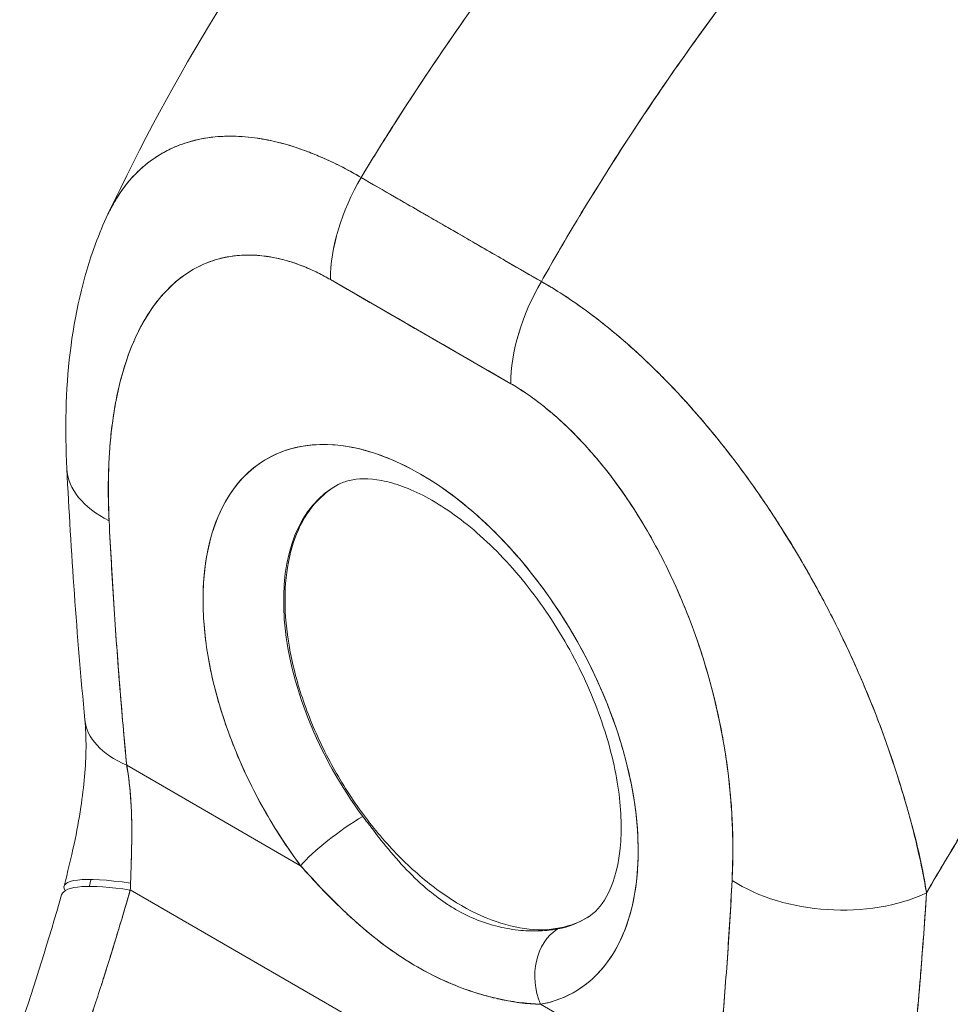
# Model space of a CAD drawing. Header units: inches. Extents: x 15 to 357, y 5 to 227.
# Tile 93 of 107: x 341.299 to 342.226, y 119.717 to 120.697. Entities that reach past the tile are written whole.
import ezdxf

# ---------------------------------------------------------------- set-up
doc = ezdxf.new("R2010")
doc.units = ezdxf.units.IN
doc.header["$LTSCALE"] = 22
doc.header["$MEASUREMENT"] = 0
doc.layers.add('Visible (ANSI)', color=7, linetype='Continuous', lineweight=5)

msp = doc.modelspace()

# ---------------------------------------------------------------- linework, layer by layer
at = {"layer": 'Visible (ANSI)'}
for p, q in [((341.63898, 120.54), (341.81851, 120.43634)), ((341.78803, 120.33471), (341.6085, 120.43836)), ((341.83869, 120.42424), (341.83869, 120.42416)), ((341.49515, 120.02444), (341.49514, 120.02444)), ((341.50395, 119.99578), (341.50395, 119.99578)), ((341.40554, 119.95469), (341.57871, 119.85471)), ((341.57871, 119.85471), (341.40554, 119.95469)), ((342.18925, 119.8883), (342.18943, 119.88819)), ((342.18943, 119.88819), (342.18925, 119.88829)), ((342.1981, 119.84934), (342.1981, 119.85115)), ((342.1981, 119.85115), (342.1981, 119.84934)), ((341.4091, 119.8305), (341.92388, 119.53329)), ((341.92388, 119.53329), (341.4091, 119.8305)), ((341.99098, 119.61669), (341.8178, 119.71667))]:
    msp.add_line(p, q, dxfattribs=at)
for centre, major_axis, ratio, start_param, end_param in [((341.71056, 120.4973), (-0.07219, -0.12501), 0.577266, 4.70421, 5.49786), ((341.71057, 120.49732), (0.07217, 0.12501), 0.57735, 1.562726, 2.356453), ((341.73909, 120.50776), (-0.04331, 0), 0.57736, 1.548272, 1.551216), ((341.73909, 120.50776), (0.04331, 0), 0.57735, 4.689867, 4.692811), ((341.73909, 120.48388), (-0.04331, 0), 0.57735, 2.308532, 2.309315), ((341.73909, 120.48388), (0.04331, 0), 0.57735, 5.450127, 5.45091), ((341.69826, -11.29899), (-80.64061, 139.67363), 0.57735, 5.497, 5.498574), ((341.8901, 120.39367), (-0.07217, -0.12501), 0.57735, 4.704318, 5.498045), ((341.89011, 120.39363), (0.07216, 0.12503), 0.577435, 1.562471, 2.356121), ((341.882, 120.42525), (-0.04331, 0), 0.57735, 0.04153, 0.044681), ((341.882, 120.42525), (-0.04331, 0), 0.57735, 0.041531, 0.044682), ((341.69826, 119.99439), (-0.15323, 0.26541), 0.57735, 2.940552, 8.055022), ((341.49008, 120.25712), (-0.14417, -0.00726), 0.541783, 6.283182, 7.040397), ((341.49008, 120.25712), (-0.14417, -0.00726), 0.541783, 6.283182, 7.040397), ((341.73774, 120.01719), (-0.12438, 0.21543), 0.57735, 6.259804, 8.055022), ((341.50761, 120.01362), (-0.14369, -0.01383), 0.505929, 6.283183, 7.016495), ((341.50761, 120.01362), (-0.14369, -0.01383), 0.505929, 0.000005, 0.733312), ((341.61954, 119.87828), (0.04629, 0.03452), 0.163043, 0.978745, 2.516493), ((341.61954, 119.87828), (-0.04629, -0.03452), 0.163045, 4.120338, 5.658082), ((342.0249, 119.85295), (0.02707, 0.04688), 0.57735, 1.208922, 1.213132), ((342.03102, 119.84942), (-0.02274, -0.03938), 0.57735, 4.669505, 4.675955), ((342.17171, 119.88645), (0.04331, 0), 0.577349, 5.272768, 5.281544), ((341.48273, 119.79773), (-0.13964, 0.03659), 0.165118, 5.308103, 6.455531), ((341.4794, 119.78563), (-0.13867, 0.04013), 0.196019, 5.299802, 6.283181), ((341.28472, 119.88888), (0.04163, -0.19786), 0.594588, 1.149209, 1.184921), ((342.11058, 119.89888), (-0.14415, 0.00771), 0.61085, 0.817169, 2.290598), ((342.11058, 119.89888), (0.14415, -0.00771), 0.61085, 3.958762, 5.432191), ((341.73774, 120.01719), (0.12438, -0.21543), 0.57735, 6.082145, 6.306567), ((341.85863, 119.74024), (-0.01058, 0.05677), 0.800052, 0.308287, 1.846032), ((341.85863, 119.74024), (-0.01058, 0.05677), 0.800052, 0.308287, 1.846031)]:
    msp.add_ellipse(centre, major_axis=major_axis, ratio=ratio, start_param=start_param, end_param=end_param, dxfattribs=at)
for points, knots in [([(341.38688, 120.50344), (341.45158, 120.64081), (341.53273, 120.772), (341.69469, 120.98782), (341.77362, 121.07792), (341.85633, 121.15988)], [0, 0, 0, 0, 1.578022, 1.578022, 2.853503, 2.853503, 2.853503, 2.853503]), ([(342.14935, 121.16175), (342.10829, 121.12418), (342.06909, 121.086), (342.03178, 121.04756), (341.99446, 121.00913), (341.95902, 120.97045), (341.92545, 120.93185), (341.89187, 120.89324), (341.86016, 120.85471), (341.83027, 120.81653), (341.80037, 120.77835), (341.7723, 120.74052), (341.74598, 120.70326), (341.71966, 120.66601), (341.69508, 120.62933), (341.67218, 120.5934), (341.6607, 120.5754), (341.64964, 120.55759), (341.63899, 120.53999)], [0, 0, 0, 0, 0.181782, 0.181782, 0.181782, 0.363564, 0.363564, 0.363564, 0.545346, 0.545346, 0.545346, 0.727128, 0.727128, 0.727128, 0.90891, 0.90891, 0.90891, 1, 1, 1, 1]), ([(341.63899, 120.53999), (341.65356, 120.56407), (341.6689, 120.58854), (341.68502, 120.61336), (341.70121, 120.63826), (341.71818, 120.6635), (341.73599, 120.68903), (341.75379, 120.71456), (341.77241, 120.74037), (341.79189, 120.76639), (341.81136, 120.79242), (341.83168, 120.81866), (341.85287, 120.84503), (341.87405, 120.8714), (341.89611, 120.89791), (341.91904, 120.92446), (341.94198, 120.95101), (341.96579, 120.9776), (341.99049, 121.00414), (342.0152, 121.03068), (342.04079, 121.05715), (342.06726, 121.08346), (342.09374, 121.10977), (342.1211, 121.13591), (342.14935, 121.16175)], [0, 0, 0, 0, 0.12462, 0.12462, 0.12462, 0.249674, 0.249674, 0.249674, 0.374729, 0.374729, 0.374729, 0.499784, 0.499784, 0.499784, 0.624839, 0.624839, 0.624839, 0.749894, 0.749894, 0.749894, 0.874949, 0.874949, 0.874949, 1, 1, 1, 1]), ([(342.31336, 121.06706), (342.28563, 121.04092), (342.25879, 121.01448), (342.23287, 120.98785), (342.20694, 120.96123), (342.18191, 120.93442), (342.15779, 120.90755), (342.13367, 120.88068), (342.11045, 120.85374), (342.08813, 120.82684), (342.06581, 120.79993), (342.04438, 120.77306), (342.02384, 120.74632), (342.0033, 120.71957), (341.98365, 120.69295), (341.96485, 120.66653), (341.94606, 120.64011), (341.92813, 120.6139), (341.91104, 120.58796), (341.89395, 120.56202), (341.87771, 120.53636), (341.86227, 120.51102), (341.84689, 120.48578), (341.83231, 120.46087), (341.81852, 120.43634)], [0, 0, 0, 0, 0.125051, 0.125051, 0.125051, 0.250106, 0.250106, 0.250106, 0.375161, 0.375161, 0.375161, 0.500216, 0.500216, 0.500216, 0.625271, 0.625271, 0.625271, 0.750326, 0.750326, 0.750326, 0.87538, 0.87538, 0.87538, 1, 1, 1, 1]), ([(341.81852, 120.43634), (341.8286, 120.45427), (341.8391, 120.4724), (341.85003, 120.49072), (341.87184, 120.52728), (341.89535, 120.56457), (341.92064, 120.60242), (341.94594, 120.64027), (341.97302, 120.67868), (342.00195, 120.71741), (342.03089, 120.75615), (342.06167, 120.79521), (342.09436, 120.83432), (342.12705, 120.87344), (342.16163, 120.91261), (342.19813, 120.95152), (342.23463, 120.99042), (342.27305, 121.02906), (342.31336, 121.06706)], [0, 0, 0, 0, 0.09109, 0.09109, 0.09109, 0.272872, 0.272872, 0.272872, 0.454654, 0.454654, 0.454654, 0.636436, 0.636436, 0.636436, 0.818218, 0.818218, 0.818218, 1, 1, 1, 1]), ([(341.38687, 120.50343), (341.38914, 120.50824), (341.39157, 120.51281), (341.39415, 120.51716), (341.39965, 120.5264), (341.40586, 120.53462), (341.41266, 120.54182), (341.41298, 120.54215), (341.4133, 120.54248), (341.41361, 120.54281), (341.42043, 120.54986), (341.42783, 120.55592), (341.43573, 120.56099), (341.44008, 120.56378), (341.44458, 120.56628), (341.44922, 120.56848), (341.45299, 120.57027), (341.45685, 120.57187), (341.4608, 120.57328), (341.46899, 120.57619), (341.47754, 120.57828), (341.48637, 120.57958), (341.488, 120.57981), (341.48963, 120.58002), (341.49127, 120.58021), (341.49789, 120.58095), (341.50466, 120.58126), (341.51156, 120.58115), (341.51955, 120.58102), (341.52771, 120.58032), (341.536, 120.57909), (341.53662, 120.57899), (341.53725, 120.5789), (341.53787, 120.5788), (341.54496, 120.57767), (341.55215, 120.57615), (341.55942, 120.57425), (341.56672, 120.57233), (341.5741, 120.57003), (341.58156, 120.56734), (341.58355, 120.56663), (341.58554, 120.56589), (341.58753, 120.56512), (341.5924, 120.56324), (341.5973, 120.56121), (341.60221, 120.55902), (341.60859, 120.55618), (341.615, 120.55308), (341.62142, 120.54974), (341.62728, 120.54669), (341.63315, 120.54343), (341.63898, 120.54)], [0.3348938, 0.3348938, 0.3348938, 0.3348938, 0.3688988, 0.3688988, 0.3688988, 0.4411046, 0.4411046, 0.4411046, 0.4444444, 0.4444444, 0.4444444, 0.5160884, 0.5160884, 0.5160884, 0.5555556, 0.5555556, 0.5555556, 0.5876754, 0.5876754, 0.5876754, 0.6544159, 0.6544159, 0.6544159, 0.6666667, 0.6666667, 0.6666667, 0.7161429, 0.7161429, 0.7161429, 0.7734695, 0.7734695, 0.7734695, 0.7777778, 0.7777778, 0.7777778, 0.8266877, 0.8266877, 0.8266877, 0.8758248, 0.8758248, 0.8758248, 0.8888889, 0.8888889, 0.8888889, 0.9207769, 0.9207769, 0.9207769, 0.9621735, 0.9621735, 0.9621735, 0.999975, 0.999975, 0.999975, 0.999975]), ([(341.63899, 120.53999), (341.6326, 120.54387), (341.62539, 120.54784), (341.61783, 120.55165), (341.61152, 120.55482), (341.60497, 120.55788), (341.59839, 120.56069), (341.59637, 120.56156), (341.59435, 120.5624), (341.59233, 120.56322), (341.58287, 120.56704), (341.57333, 120.57037), (341.56361, 120.5731), (341.56046, 120.57399), (341.55728, 120.57481), (341.55408, 120.57557), (341.5471, 120.57723), (341.54002, 120.57858), (341.53287, 120.57954), (341.52446, 120.58066), (341.51596, 120.58125), (341.50743, 120.58117), (341.50543, 120.58115), (341.50342, 120.5811), (341.50142, 120.58101), (341.49104, 120.58053), (341.48069, 120.57902), (341.47071, 120.57635), (341.46744, 120.57548), (341.46421, 120.57448), (341.46103, 120.57336), (341.45452, 120.57105), (341.44821, 120.56822), (341.44214, 120.56484), (341.43861, 120.56287), (341.43516, 120.56071), (341.43181, 120.55836), (341.42786, 120.5556), (341.42404, 120.55258), (341.42037, 120.54931), (341.41924, 120.5483), (341.41812, 120.54727), (341.41702, 120.54621), (341.40944, 120.53892), (341.40252, 120.53047), (341.39642, 120.52085), (341.39389, 120.51686), (341.3915, 120.51267), (341.38925, 120.50828), (341.38844, 120.50669), (341.38765, 120.50508), (341.38688, 120.50344)], [0, 0, 0, 0, 0.060624, 0.060624, 0.060624, 0.1111111, 0.1111111, 0.1111111, 0.1265869, 0.1265869, 0.1265869, 0.1987914, 0.1987914, 0.1987914, 0.2222222, 0.2222222, 0.2222222, 0.273294, 0.273294, 0.273294, 0.3333333, 0.3333333, 0.3333333, 0.3474368, 0.3474368, 0.3474368, 0.4205222, 0.4205222, 0.4205222, 0.4444444, 0.4444444, 0.4444444, 0.4933991, 0.4933991, 0.4933991, 0.5219496, 0.5219496, 0.5219496, 0.5555556, 0.5555556, 0.5555556, 0.5658861, 0.5658861, 0.5658861, 0.6371166, 0.6371166, 0.6371166, 0.6666667, 0.6666667, 0.6666667, 0.6773608, 0.6773608, 0.6773608, 0.6773608]), ([(341.81852, 120.43634), (341.80758, 120.44266), (341.79591, 120.4494), (341.78539, 120.45548), (341.78297, 120.45688), (341.78063, 120.45823), (341.77833, 120.45956), (341.77064, 120.46401), (341.7634, 120.4682), (341.75628, 120.47232), (341.75511, 120.473), (341.75392, 120.47369), (341.75272, 120.47438), (341.74697, 120.47771), (341.74126, 120.48101), (341.73578, 120.48418), (341.73346, 120.48553), (341.73115, 120.48686), (341.72878, 120.48823), (341.72639, 120.48961), (341.72407, 120.49095), (341.72173, 120.4923), (341.71625, 120.49546), (341.71054, 120.49874), (341.70479, 120.50206), (341.7036, 120.50274), (341.70241, 120.50342), (341.70124, 120.5041), (341.69412, 120.5082), (341.68687, 120.51237), (341.67918, 120.5168), (341.67689, 120.51813), (341.67454, 120.51948), (341.67213, 120.52087), (341.66161, 120.52694), (341.64993, 120.53369), (341.63899, 120.53999)], [0, 0, 0, 0, 0.166667, 0.166667, 0.166667, 0.20499, 0.20499, 0.20499, 0.333333, 0.333333, 0.333333, 0.354537, 0.354537, 0.354537, 0.456696, 0.456696, 0.456696, 0.5, 0.5, 0.5, 0.543586, 0.543586, 0.543586, 0.645594, 0.645594, 0.645594, 0.666667, 0.666667, 0.666667, 0.795017, 0.795017, 0.795017, 0.833333, 0.833333, 0.833333, 1, 1, 1, 1]), ([(341.34591, 120.24986), (341.34195, 120.32835), (341.34908, 120.40517), (341.37819, 120.48387), (341.38231, 120.49375), (341.38687, 120.50343)], [0, 0, 0, 0, 0.923921, 0.923921, 1.05904, 1.05904, 1.05904, 1.05904]), ([(341.60848, 120.43836), (341.59538, 120.44599), (341.58234, 120.45181), (341.56928, 120.45591), (341.55622, 120.46), (341.54313, 120.46238), (341.53029, 120.46276), (341.51745, 120.46313), (341.50485, 120.46149), (341.49271, 120.45763), (341.48057, 120.45377), (341.4689, 120.44767), (341.45797, 120.43906), (341.44704, 120.43045), (341.43686, 120.41932), (341.4278, 120.40538), (341.41874, 120.39144), (341.41079, 120.37469), (341.40434, 120.35484), (341.39788, 120.33499), (341.39292, 120.31204), (341.39013, 120.28594), (341.38733, 120.25984), (341.3867, 120.23058), (341.38801, 120.19819)], [0, 0, 0, 0, 0.125, 0.125, 0.125, 0.25, 0.25, 0.25, 0.375, 0.375, 0.375, 0.5, 0.5, 0.5, 0.625, 0.625, 0.625, 0.75, 0.75, 0.75, 0.875, 0.875, 0.875, 1, 1, 1, 1]), ([(341.60848, 120.43836), (341.60429, 120.44078), (341.60012, 120.44302), (341.59596, 120.44508), (341.59135, 120.44736), (341.58676, 120.44942), (341.5822, 120.45126), (341.57719, 120.45328), (341.5722, 120.45503), (341.56726, 120.45651), (341.5618, 120.45816), (341.55639, 120.45947), (341.55106, 120.46047), (341.54519, 120.46156), (341.53942, 120.46227), (341.53376, 120.46259), (341.52752, 120.46294), (341.52142, 120.46282), (341.51549, 120.46225), (341.51323, 120.46204), (341.51099, 120.46176), (341.50878, 120.46141), (341.50455, 120.46076), (341.50041, 120.45986), (341.49636, 120.45874), (341.48949, 120.45682), (341.4829, 120.45424), (341.47663, 120.45105), (341.46963, 120.44749), (341.46302, 120.44316), (341.45683, 120.43814), (341.45004, 120.43264), (341.44375, 120.42632), (341.43797, 120.4193), (341.43694, 120.41805), (341.43594, 120.41678), (341.43494, 120.41549), (341.43027, 120.40943), (341.42597, 120.40287), (341.42202, 120.39588), (341.41762, 120.38809), (341.41367, 120.37975), (341.41014, 120.37094), (341.40694, 120.36296), (341.4041, 120.35459), (341.4016, 120.34589), (341.39933, 120.338), (341.39734, 120.32984), (341.39563, 120.32143), (341.39561, 120.32133), (341.39559, 120.32124), (341.39557, 120.32115), (341.39403, 120.31357), (341.39271, 120.30579), (341.39161, 120.29784), (341.39058, 120.29047), (341.38974, 120.28296), (341.38908, 120.27533), (341.38847, 120.26834), (341.38802, 120.26125), (341.38771, 120.25405), (341.38742, 120.24746), (341.38726, 120.24078), (341.38721, 120.23403), (341.38717, 120.22786), (341.38722, 120.22164), (341.38737, 120.21536), (341.3875, 120.20967), (341.38772, 120.20394), (341.38801, 120.19819)], [0, 0, 0, 0, 0.029834, 0.029834, 0.029834, 0.0628, 0.0628, 0.0628, 0.098961, 0.098961, 0.098961, 0.138922, 0.138922, 0.138922, 0.182924, 0.182924, 0.182924, 0.2315, 0.2315, 0.2315, 0.25, 0.25, 0.25, 0.285426, 0.285426, 0.285426, 0.34571, 0.34571, 0.34571, 0.413032, 0.413032, 0.413032, 0.486895, 0.486895, 0.486895, 0.5, 0.5, 0.5, 0.561624, 0.561624, 0.561624, 0.630381, 0.630381, 0.630381, 0.692757, 0.692757, 0.692757, 0.749381, 0.749381, 0.749381, 0.75, 0.75, 0.75, 0.800969, 0.800969, 0.800969, 0.848199, 0.848199, 0.848199, 0.891486, 0.891486, 0.891486, 0.931106, 0.931106, 0.931106, 0.967268, 0.967268, 0.967268, 1, 1, 1, 1]), ([(342.20207, 119.82758), (342.20055, 119.83884), (342.19835, 119.85065), (342.19556, 119.86313), (342.19267, 119.87605), (342.18914, 119.88967), (342.1851, 119.90411), (342.18502, 119.90443), (342.18493, 119.90474), (342.18484, 119.90506), (342.18072, 119.91974), (342.17605, 119.93526), (342.17089, 119.95112), (342.16837, 119.95887), (342.16574, 119.96669), (342.16299, 119.97454), (342.16035, 119.98209), (342.15761, 119.98965), (342.15477, 119.99717), (342.15404, 119.99909), (342.15331, 120.00102), (342.15257, 120.00294), (342.14545, 120.02143), (342.13778, 120.03964), (342.12966, 120.05753), (342.12493, 120.06796), (342.12004, 120.07829), (342.115, 120.08854), (342.11092, 120.09683), (342.10674, 120.10505), (342.10247, 120.1132), (342.09262, 120.13202), (342.08229, 120.15044), (342.07158, 120.16829), (342.07035, 120.17034), (342.06912, 120.17238), (342.06788, 120.17442), (342.06246, 120.18332), (342.05695, 120.19208), (342.05135, 120.20067), (342.04689, 120.20752), (342.04238, 120.21428), (342.03782, 120.22092), (342.03047, 120.23163), (342.02299, 120.24207), (342.01543, 120.2522), (342.01105, 120.25806), (342.00664, 120.26383), (342.00221, 120.26948), (341.99016, 120.28485), (341.978, 120.29936), (341.96603, 120.31277), (341.96417, 120.31484), (341.96233, 120.31689), (341.96048, 120.31891), (341.95031, 120.33007), (341.94029, 120.3404), (341.93053, 120.34995), (341.9229, 120.3574), (341.91542, 120.36437), (341.90813, 120.37089), (341.90436, 120.37426), (341.90065, 120.3775), (341.89698, 120.38063), (341.88654, 120.38954), (341.87641, 120.39757), (341.8665, 120.40493), (341.86451, 120.40641), (341.86252, 120.40786), (341.86055, 120.40928), (341.85356, 120.41433), (341.84668, 120.41905), (341.84011, 120.42332), (341.83237, 120.42835), (341.82507, 120.43275), (341.81852, 120.43634)], [0, 0, 0, 0, 0.053972, 0.053972, 0.053972, 0.109887, 0.109887, 0.109887, 0.111111, 0.111111, 0.111111, 0.16784, 0.16784, 0.16784, 0.195541, 0.195541, 0.195541, 0.222222, 0.222222, 0.222222, 0.229068, 0.229068, 0.229068, 0.294927, 0.294927, 0.294927, 0.333333, 0.333333, 0.333333, 0.364421, 0.364421, 0.364421, 0.436204, 0.436204, 0.436204, 0.444444, 0.444444, 0.444444, 0.480497, 0.480497, 0.480497, 0.509227, 0.509227, 0.509227, 0.555556, 0.555556, 0.555556, 0.582389, 0.582389, 0.582389, 0.655375, 0.655375, 0.655375, 0.666667, 0.666667, 0.666667, 0.729054, 0.729054, 0.729054, 0.777778, 0.777778, 0.777778, 0.802917, 0.802917, 0.802917, 0.874492, 0.874492, 0.874492, 0.888889, 0.888889, 0.888889, 0.939873, 0.939873, 0.939873, 1, 1, 1, 1]), ([(341.81852, 120.43634), (341.82467, 120.43286), (341.83091, 120.42911), (341.83719, 120.42512), (341.84409, 120.42074), (341.85103, 120.41606), (341.85799, 120.41111), (341.8625, 120.4079), (341.86702, 120.40458), (341.87155, 120.40114), (341.87464, 120.39879), (341.87773, 120.39639), (341.88083, 120.39393), (341.88917, 120.38732), (341.8975, 120.38033), (341.90582, 120.37296), (341.91223, 120.36729), (341.91862, 120.36139), (341.92501, 120.35528), (341.92763, 120.35278), (341.93025, 120.35023), (341.93287, 120.34765), (341.9426, 120.33804), (341.9523, 120.32792), (341.96193, 120.31731), (341.96724, 120.31146), (341.97253, 120.30546), (341.97779, 120.29932), (341.98283, 120.29343), (341.98784, 120.28741), (341.99283, 120.28126), (342.00375, 120.2678), (342.01451, 120.25371), (342.02507, 120.23905), (342.02631, 120.23733), (342.02754, 120.2356), (342.02878, 120.23386), (342.03881, 120.21973), (342.04864, 120.20509), (342.0582, 120.18999), (342.0644, 120.18022), (342.07048, 120.17026), (342.07644, 120.16012), (342.08131, 120.15184), (342.08609, 120.14345), (342.09078, 120.13495), (342.10042, 120.11751), (342.10967, 120.09963), (342.11845, 120.08142), (342.11873, 120.08085), (342.11901, 120.08027), (342.11928, 120.0797), (342.12658, 120.06451), (342.13355, 120.04911), (342.14015, 120.03355), (342.14557, 120.02076), (342.15074, 120.00786), (342.15562, 119.99492), (342.15609, 119.99368), (342.15655, 119.99245), (342.15701, 119.99121), (342.16162, 119.97887), (342.16596, 119.96648), (342.17002, 119.95415), (342.1736, 119.94331), (342.17695, 119.93252), (342.18009, 119.92182), (342.18133, 119.91757), (342.18254, 119.91334), (342.18371, 119.90913), (342.18516, 119.9039), (342.18656, 119.8987), (342.18791, 119.89353), (342.19007, 119.88518), (342.19209, 119.87692), (342.19395, 119.86874), (342.19562, 119.86139), (342.19717, 119.8541), (342.19858, 119.84689), (342.19985, 119.8404), (342.20102, 119.83396), (342.20207, 119.82758)], [0, 0, 0, 0, 0.039552, 0.039552, 0.039552, 0.082978, 0.082978, 0.082978, 0.111111, 0.111111, 0.111111, 0.130351, 0.130351, 0.130351, 0.182269, 0.182269, 0.182269, 0.222222, 0.222222, 0.222222, 0.238631, 0.238631, 0.238631, 0.299677, 0.299677, 0.299677, 0.333333, 0.333333, 0.333333, 0.365563, 0.365563, 0.365563, 0.436149, 0.436149, 0.436149, 0.444444, 0.444444, 0.444444, 0.511902, 0.511902, 0.511902, 0.555556, 0.555556, 0.555556, 0.591194, 0.591194, 0.591194, 0.664363, 0.664363, 0.664363, 0.666667, 0.666667, 0.666667, 0.727664, 0.727664, 0.727664, 0.777778, 0.777778, 0.777778, 0.782558, 0.782558, 0.782558, 0.830295, 0.830295, 0.830295, 0.872238, 0.872238, 0.872238, 0.888889, 0.888889, 0.888889, 0.909568, 0.909568, 0.909568, 0.942962, 0.942962, 0.942962, 0.972975, 0.972975, 0.972975, 1, 1, 1, 1]), ([(342.6806, 120.43085), (342.65604, 120.40797), (342.63227, 120.38486), (342.6093, 120.36167), (342.5828, 120.3349), (342.55737, 120.30801), (342.533, 120.28115), (342.50863, 120.25429), (342.48531, 120.22746), (342.46304, 120.20081), (342.44076, 120.17415), (342.41952, 120.14768), (342.39929, 120.1215), (342.37906, 120.09532), (342.35984, 120.06943), (342.34158, 120.04395), (342.32332, 120.01847), (342.30603, 119.99338), (342.28966, 119.96879), (342.27329, 119.94419), (342.25784, 119.92008), (342.24326, 119.89652), (342.22868, 119.87297), (342.21497, 119.84997), (342.20207, 119.82758)], [0, 0, 0, 0, 0.110185, 0.110185, 0.110185, 0.237301, 0.237301, 0.237301, 0.364418, 0.364418, 0.364418, 0.491534, 0.491534, 0.491534, 0.618651, 0.618651, 0.618651, 0.745767, 0.745767, 0.745767, 0.872884, 0.872884, 0.872884, 1, 1, 1, 1]), ([(342.20207, 119.82758), (342.20376, 119.83051), (342.20546, 119.83345), (342.20717, 119.8364), (342.21985, 119.8582), (342.2333, 119.88057), (342.24757, 119.90345), (342.26183, 119.92634), (342.27691, 119.94973), (342.29286, 119.97358), (342.3088, 119.99742), (342.32561, 120.02172), (342.34332, 120.04638), (342.36104, 120.07105), (342.37966, 120.09609), (342.39922, 120.1214), (342.41878, 120.14672), (342.43928, 120.17231), (342.46075, 120.19807), (342.48223, 120.22384), (342.50467, 120.24976), (342.5281, 120.27573), (342.55153, 120.3017), (342.57595, 120.32771), (342.60137, 120.35362), (342.62678, 120.37952), (342.6532, 120.40532), (342.6806, 120.43085)], [0, 0, 0, 0, 0.016632, 0.016632, 0.016632, 0.139553, 0.139553, 0.139553, 0.262474, 0.262474, 0.262474, 0.385395, 0.385395, 0.385395, 0.508316, 0.508316, 0.508316, 0.631237, 0.631237, 0.631237, 0.754158, 0.754158, 0.754158, 0.877079, 0.877079, 0.877079, 1, 1, 1, 1]), ([(342.00851, 119.83994), (342.00982, 119.87082), (342.00918, 119.9008), (342.00639, 119.93014), (342.00359, 119.95948), (341.99863, 119.98817), (341.99217, 120.01547), (341.98572, 120.04278), (341.97777, 120.0687), (341.96871, 120.0931), (341.95964, 120.11751), (341.94947, 120.14039), (341.93854, 120.16162), (341.92761, 120.18284), (341.91593, 120.20242), (341.9038, 120.2203), (341.89166, 120.23817), (341.87907, 120.25435), (341.86622, 120.2688), (341.85338, 120.28326), (341.84029, 120.296), (341.82723, 120.30698), (341.81416, 120.31797), (341.80113, 120.3272), (341.78803, 120.3347)], [0, 0, 0, 0, 0.125, 0.125, 0.125, 0.25, 0.25, 0.25, 0.375, 0.375, 0.375, 0.5, 0.5, 0.5, 0.625, 0.625, 0.625, 0.75, 0.75, 0.75, 0.875, 0.875, 0.875, 1, 1, 1, 1]), ([(342.00851, 119.83994), (342.00881, 119.84567), (342.00903, 119.85147), (342.00917, 119.85732), (342.00931, 119.86375), (342.00936, 119.87024), (342.00929, 119.87678), (342.00922, 119.88398), (342.00901, 119.89125), (342.00867, 119.89858), (342.0083, 119.90667), (342.00775, 119.91483), (342.00704, 119.92307), (342.00625, 119.93221), (342.00525, 119.94145), (342.00403, 119.95076), (342.00312, 119.95768), (342.00209, 119.96464), (342.00094, 119.97163), (342.00037, 119.97511), (341.99977, 119.97858), (341.99914, 119.98207), (341.99702, 119.99375), (341.99456, 120.00551), (341.99174, 120.01733), (341.98861, 120.03043), (341.98503, 120.04361), (341.981, 120.05679), (341.97656, 120.07132), (341.97156, 120.08585), (341.96599, 120.10031), (341.96455, 120.10403), (341.96308, 120.10773), (341.96158, 120.11143), (341.95704, 120.12256), (341.95217, 120.13362), (341.94697, 120.14455), (341.94068, 120.15779), (341.9339, 120.17083), (341.92665, 120.18356), (341.92019, 120.19492), (341.91335, 120.20603), (341.90617, 120.21679), (341.90025, 120.22566), (341.8941, 120.23429), (341.88773, 120.24263), (341.88716, 120.24338), (341.88658, 120.24414), (341.88599, 120.24489), (341.87973, 120.25299), (341.87327, 120.26082), (341.86664, 120.26831), (341.86069, 120.27504), (341.8546, 120.28149), (341.84839, 120.28763), (341.84278, 120.29318), (341.83707, 120.29848), (341.8313, 120.30349), (341.8261, 120.308), (341.82085, 120.31228), (341.81557, 120.3163), (341.81078, 120.31994), (341.80596, 120.32337), (341.80113, 120.32658), (341.79678, 120.32947), (341.79241, 120.33217), (341.78803, 120.3347)], [0, 0, 0, 0, 0.034588, 0.034588, 0.034588, 0.072613, 0.072613, 0.072613, 0.11445, 0.11445, 0.11445, 0.16066, 0.16066, 0.16066, 0.2119, 0.2119, 0.2119, 0.25, 0.25, 0.25, 0.268909, 0.268909, 0.268909, 0.332309, 0.332309, 0.332309, 0.40259, 0.40259, 0.40259, 0.480099, 0.480099, 0.480099, 0.5, 0.5, 0.5, 0.559815, 0.559815, 0.559815, 0.632197, 0.632197, 0.632197, 0.696757, 0.696757, 0.696757, 0.75, 0.75, 0.75, 0.754844, 0.754844, 0.754844, 0.806927, 0.806927, 0.806927, 0.853712, 0.853712, 0.853712, 0.896031, 0.896031, 0.896031, 0.93419, 0.93419, 0.93419, 0.968796, 0.968796, 0.968796, 1, 1, 1, 1]), ([(341.57871, 119.85471), (341.56533, 119.87266), (341.5532, 119.8913), (341.54216, 119.91095), (341.53113, 119.93059), (341.52118, 119.95123), (341.51282, 119.97197), (341.50447, 119.99271), (341.49771, 120.01357), (341.49264, 120.0341), (341.48757, 120.05464), (341.48419, 120.07485), (341.48261, 120.09424), (341.48102, 120.11363), (341.48123, 120.1322), (341.48322, 120.14947), (341.4852, 120.16675), (341.48897, 120.18274), (341.49443, 120.19705), (341.49989, 120.21135), (341.50704, 120.22398), (341.5157, 120.23462), (341.52437, 120.24526), (341.53454, 120.25391), (341.54598, 120.26035), (341.55742, 120.26679), (341.57012, 120.27102), (341.58378, 120.27295), (341.59743, 120.27488), (341.61203, 120.27449), (341.62722, 120.27181), (341.64241, 120.26912), (341.65818, 120.26414), (341.67416, 120.25698), (341.69014, 120.24982), (341.70632, 120.24048), (341.7223, 120.2292), (341.73827, 120.21791), (341.75405, 120.20468), (341.76924, 120.18983), (341.78443, 120.17498), (341.79904, 120.15851), (341.81269, 120.14082), (341.82634, 120.12313), (341.83905, 120.10423), (341.85049, 120.08459), (341.86193, 120.06494), (341.87211, 120.04454), (341.88078, 120.0239), (341.88945, 120.00326), (341.8966, 119.98238), (341.90206, 119.96176), (341.90753, 119.94115), (341.9113, 119.92081), (341.91329, 119.90123), (341.91528, 119.88166), (341.91549, 119.86286), (341.91391, 119.8453), (341.91233, 119.82773), (341.90896, 119.81141), (341.90389, 119.79673), (341.89883, 119.78204), (341.89207, 119.769), (341.88372, 119.75789), (341.87537, 119.74679), (341.86542, 119.73763), (341.85438, 119.73072), (341.84334, 119.72382), (341.8312, 119.71917), (341.8178, 119.71667)], [0, 0, 0, 0, 0.043478, 0.043478, 0.043478, 0.086957, 0.086957, 0.086957, 0.130435, 0.130435, 0.130435, 0.173913, 0.173913, 0.173913, 0.217391, 0.217391, 0.217391, 0.26087, 0.26087, 0.26087, 0.304348, 0.304348, 0.304348, 0.347826, 0.347826, 0.347826, 0.391304, 0.391304, 0.391304, 0.434783, 0.434783, 0.434783, 0.478261, 0.478261, 0.478261, 0.521739, 0.521739, 0.521739, 0.565217, 0.565217, 0.565217, 0.608696, 0.608696, 0.608696, 0.652174, 0.652174, 0.652174, 0.695652, 0.695652, 0.695652, 0.73913, 0.73913, 0.73913, 0.782609, 0.782609, 0.782609, 0.826087, 0.826087, 0.826087, 0.869565, 0.869565, 0.869565, 0.913043, 0.913043, 0.913043, 0.956522, 0.956522, 0.956522, 1, 1, 1, 1]), ([(341.86499, 119.8035), (341.87171, 119.80775), (341.87787, 119.81397), (341.88946, 119.8348), (341.89447, 119.84996), (341.89865, 119.88556), (341.89853, 119.90486), (341.89322, 119.94711), (341.88797, 119.9701), (341.87234, 120.01739), (341.86184, 120.04172), (341.83652, 120.08879), (341.82166, 120.11151), (341.7894, 120.15257), (341.77201, 120.17093), (341.73716, 120.20124), (341.71971, 120.2133), (341.68733, 120.2305), (341.67239, 120.23576), (341.64641, 120.24077), (341.63574, 120.24034), (341.62327, 120.23736), (341.61965, 120.23599), (341.6163, 120.23423)], [5.522442, 5.522442, 5.522442, 5.522442, 5.831925, 5.831925, 6.158212, 6.158212, 6.439599, 6.439599, 6.725342, 6.725342, 7.01773, 7.01773, 7.31316, 7.31316, 7.607102, 7.607102, 7.895259, 7.895259, 8.176813, 8.176813, 8.470489, 8.470489, 8.617272, 8.617272, 8.617272, 8.617272]), ([(341.56324, 120.11949), (341.56324, 120.13469), (341.56466, 120.14871), (341.56756, 120.16175), (341.57046, 120.17478), (341.57482, 120.18684), (341.58052, 120.19731), (341.58623, 120.20778), (341.59326, 120.21666), (341.60146, 120.22383), (341.60627, 120.22803), (341.61148, 120.23163), (341.61704, 120.23461)], [0, 0, 0, 0, 0.0714286, 0.0714286, 0.0714286, 0.1428571, 0.1428571, 0.1428571, 0.2142857, 0.2142857, 0.2142857, 0.2561758, 0.2561758, 0.2561758, 0.2561758]), ([(341.38801, 120.19819), (341.3894, 120.17026), (341.39098, 120.14262), (341.39274, 120.11528), (341.3945, 120.08794), (341.39643, 120.06089), (341.39856, 120.03413), (341.40069, 120.00736), (341.40302, 119.98088), (341.40554, 119.95469)], [0, 0, 0, 0, 0.333333, 0.333333, 0.333333, 0.666667, 0.666667, 0.666667, 1, 1, 1, 1]), ([(341.38801, 120.19819), (341.38947, 120.16909), (341.39114, 120.13991), (341.39304, 120.11064), (341.39488, 120.08232), (341.39695, 120.05391), (341.39927, 120.0254), (341.40118, 120.0019), (341.40326, 119.97833), (341.40554, 119.95469)], [0, 0, 0, 0, 0.361662, 0.361662, 0.361662, 0.711598, 0.711598, 0.711598, 1, 1, 1, 1]), ([(341.8657, 119.80396), (341.86043, 119.80069), (341.8548, 119.79801), (341.84886, 119.79596), (341.83857, 119.7924), (341.82734, 119.79073), (341.81548, 119.79097), (341.80361, 119.79121), (341.7911, 119.79337), (341.77826, 119.7974), (341.76541, 119.80143), (341.75224, 119.80732), (341.73906, 119.81493), (341.72589, 119.82254), (341.71271, 119.83186), (341.69987, 119.84267), (341.68703, 119.85348), (341.67452, 119.86576), (341.66265, 119.87923), (341.65079, 119.89269), (341.63957, 119.90733), (341.62928, 119.92277), (341.61899, 119.93821), (341.60963, 119.95446), (341.60143, 119.97109), (341.59324, 119.98772), (341.5862, 120.00474), (341.5805, 120.02179), (341.5748, 120.03884), (341.57044, 120.05593), (341.56755, 120.0723), (341.56466, 120.08867), (341.56324, 120.10431), (341.56324, 120.11949)], [0.244491, 0.244491, 0.244491, 0.244491, 0.2857143, 0.2857143, 0.2857143, 0.3571429, 0.3571429, 0.3571429, 0.4285714, 0.4285714, 0.4285714, 0.5, 0.5, 0.5, 0.5714286, 0.5714286, 0.5714286, 0.6428571, 0.6428571, 0.6428571, 0.7142857, 0.7142857, 0.7142857, 0.7857143, 0.7857143, 0.7857143, 0.8571429, 0.8571429, 0.8571429, 0.9285714, 0.9285714, 0.9285714, 1, 1, 1, 1]), ([(341.34309, 119.83431), (341.34669, 119.84807), (341.35015, 119.86216), (341.35576, 119.88849), (341.35806, 119.90081), (341.36302, 119.93347), (341.36485, 119.954), (341.36511, 119.98209), (341.36471, 119.99151), (341.36392, 119.9998)], [0, 0, 0, 0, 0.1502398, 0.1502398, 0.2797748, 0.2797748, 0.4990071, 0.4990071, 0.6203559, 0.6203559, 0.6203559, 0.6203559]), ([(341.40553, 119.95469), (341.40594, 119.95245), (341.40633, 119.95018), (341.40668, 119.94787), (341.40757, 119.94212), (341.40829, 119.93618), (341.40885, 119.93011), (341.40935, 119.92473), (341.40974, 119.91925), (341.41001, 119.9137), (341.41026, 119.90879), (341.41042, 119.90384), (341.41051, 119.89885), (341.41059, 119.89444), (341.41062, 119.89), (341.4106, 119.88556), (341.41058, 119.88161), (341.41053, 119.87765), (341.41046, 119.87371), (341.41039, 119.87016), (341.41031, 119.86662), (341.41021, 119.86309), (341.41011, 119.85988), (341.41001, 119.85667), (341.40991, 119.85348), (341.40981, 119.85051), (341.40971, 119.84755), (341.40961, 119.84461), (341.40953, 119.84217), (341.40945, 119.83975), (341.40938, 119.83734)], [0, 0, 0, 0, 0.063513, 0.063513, 0.063513, 0.222312, 0.222312, 0.222312, 0.363, 0.363, 0.363, 0.4873, 0.4873, 0.4873, 0.597282, 0.597282, 0.597282, 0.695064, 0.695064, 0.695064, 0.782876, 0.782876, 0.782876, 0.863021, 0.863021, 0.863021, 0.937815, 0.937815, 0.937815, 1, 1, 1, 1]), ([(341.40554, 119.95469), (341.40754, 119.94345), (341.40896, 119.93125), (341.40975, 119.9184), (341.41054, 119.90556), (341.41069, 119.89206), (341.41054, 119.87841), (341.41039, 119.86477), (341.40995, 119.85098), (341.40938, 119.83734)], [0, 0, 0, 0, 0.333333, 0.333333, 0.333333, 0.666667, 0.666667, 0.666667, 1, 1, 1, 1]), ([(341.6407, 119.90381), (341.64226, 119.90172), (341.64382, 119.89964), (341.64537, 119.89758), (341.65145, 119.88952), (341.6575, 119.8817), (341.66363, 119.87421), (341.67041, 119.86592), (341.67728, 119.85806), (341.6843, 119.85073), (341.69162, 119.84309), (341.69912, 119.83604), (341.70681, 119.82969), (341.7128, 119.82474), (341.71891, 119.82022), (341.72513, 119.81614), (341.72693, 119.81496), (341.72875, 119.81381), (341.73058, 119.81271), (341.73142, 119.81221), (341.73226, 119.81171), (341.73311, 119.81122), (341.74028, 119.80708), (341.74762, 119.80354), (341.75503, 119.80061), (341.76293, 119.79748), (341.77091, 119.79505), (341.77886, 119.7933), (341.78621, 119.79167), (341.79353, 119.79061), (341.80067, 119.79009), (341.80707, 119.78962), (341.81333, 119.78958), (341.81933, 119.78993), (341.82251, 119.79011), (341.82563, 119.7904), (341.82864, 119.7908), (341.83049, 119.79104), (341.8323, 119.79132), (341.83408, 119.79164), (341.83431, 119.79168), (341.83454, 119.79172), (341.83477, 119.79176)], [0, 0, 0, 0, 0.026731, 0.026731, 0.026731, 0.131047, 0.131047, 0.131047, 0.24653, 0.24653, 0.24653, 0.366857, 0.366857, 0.366857, 0.460404, 0.460404, 0.460404, 0.48757, 0.48757, 0.48757, 0.5, 0.5, 0.5, 0.605726, 0.605726, 0.605726, 0.718306, 0.718306, 0.718306, 0.822579, 0.822579, 0.822579, 0.916011, 0.916011, 0.916011, 0.965684, 0.965684, 0.965684, 0.996073, 0.996073, 0.996073, 1, 1, 1, 1]), ([(342.67824, 119.8907), (342.66991, 119.88372), (342.66167, 119.87668), (342.65353, 119.86959), (342.63902, 119.85695), (342.62484, 119.84413), (342.61098, 119.8312), (342.59713, 119.81826), (342.5836, 119.80519), (342.57041, 119.79205), (342.55722, 119.77891), (342.54437, 119.76568), (342.53186, 119.75242), (342.51935, 119.73917), (342.50718, 119.72587), (342.49536, 119.71258), (342.48354, 119.69929), (342.47206, 119.68601), (342.46093, 119.67276), (342.4498, 119.65952), (342.43902, 119.64632), (342.42859, 119.63319), (342.41815, 119.62007), (342.40806, 119.60702), (342.3983, 119.59408), (342.38855, 119.58114), (342.37914, 119.56831), (342.37007, 119.55562), (342.36099, 119.54293), (342.35225, 119.53037), (342.34384, 119.51798), (342.33543, 119.5056), (342.32735, 119.49337), (342.31959, 119.48133), (342.31183, 119.4693), (342.30439, 119.45745), (342.29726, 119.44581), (342.29012, 119.43418), (342.2833, 119.42275), (342.27678, 119.41155), (342.27026, 119.40035), (342.26403, 119.38938), (342.2581, 119.37865), (342.25216, 119.36792), (342.24651, 119.35744), (342.24114, 119.34722), (342.23577, 119.337), (342.23067, 119.32703), (342.22583, 119.31734)], [0, 0, 0, 0, 0.036069, 0.036069, 0.036069, 0.100331, 0.100331, 0.100331, 0.164593, 0.164593, 0.164593, 0.228855, 0.228855, 0.228855, 0.293118, 0.293118, 0.293118, 0.35738, 0.35738, 0.35738, 0.421642, 0.421642, 0.421642, 0.485904, 0.485904, 0.485904, 0.550166, 0.550166, 0.550166, 0.614429, 0.614429, 0.614429, 0.678691, 0.678691, 0.678691, 0.742953, 0.742953, 0.742953, 0.807215, 0.807215, 0.807215, 0.871477, 0.871477, 0.871477, 0.93574, 0.93574, 0.93574, 1, 1, 1, 1]), ([(341.8178, 119.71667), (341.80464, 119.71687), (341.78986, 119.71875), (341.77352, 119.72262), (341.75718, 119.72649), (341.73925, 119.73235), (341.72153, 119.74031), (341.70381, 119.74828), (341.68632, 119.75836), (341.66935, 119.77039), (341.65239, 119.78241), (341.63592, 119.79639), (341.62082, 119.81068), (341.60571, 119.82497), (341.59199, 119.83959), (341.57871, 119.85471)], [0, 0, 0, 0, 0.2, 0.2, 0.2, 0.4, 0.4, 0.4, 0.6, 0.6, 0.6, 0.8, 0.8, 0.8, 1, 1, 1, 1]), ([(341.8178, 119.71667), (341.81752, 119.71668), (341.81723, 119.7167), (341.81695, 119.71671), (341.81123, 119.71703), (341.80522, 119.71751), (341.7989, 119.71826), (341.79182, 119.7191), (341.78435, 119.72027), (341.77651, 119.72196), (341.77551, 119.72217), (341.7745, 119.72239), (341.77349, 119.72262), (341.76607, 119.72432), (341.75831, 119.72645), (341.75041, 119.72905), (341.74096, 119.73214), (341.7313, 119.7359), (341.72172, 119.74022), (341.7216, 119.74028), (341.72148, 119.74033), (341.72136, 119.74039), (341.71141, 119.74489), (341.70155, 119.75003), (341.69183, 119.75579), (341.68424, 119.76029), (341.67672, 119.76518), (341.6693, 119.77043), (341.6669, 119.77212), (341.6645, 119.77385), (341.66213, 119.77562), (341.65236, 119.78286), (341.6428, 119.79069), (341.63363, 119.79884), (341.62928, 119.80272), (341.62501, 119.80667), (341.62084, 119.81066), (341.61626, 119.81504), (341.61179, 119.81948), (341.60743, 119.82394), (341.59952, 119.83204), (341.59193, 119.84021), (341.58452, 119.84832), (341.58257, 119.85045), (341.58064, 119.85258), (341.57871, 119.85471)], [0, 0, 0, 0, 0.004325, 0.004325, 0.004325, 0.090849, 0.090849, 0.090849, 0.187661, 0.187661, 0.187661, 0.2, 0.2, 0.2, 0.290523, 0.290523, 0.290523, 0.398627, 0.398627, 0.398627, 0.4, 0.4, 0.4, 0.512246, 0.512246, 0.512246, 0.6, 0.6, 0.6, 0.628359, 0.628359, 0.628359, 0.744718, 0.744718, 0.744718, 0.8, 0.8, 0.8, 0.860782, 0.860782, 0.860782, 0.970989, 0.970989, 0.970989, 1, 1, 1, 1]), ([(341.99098, 119.61669), (341.99349, 119.63997), (341.99582, 119.66377), (341.99795, 119.68807), (342.00008, 119.71237), (342.00202, 119.73719), (342.00377, 119.7625), (342.00553, 119.78781), (342.00711, 119.81363), (342.00851, 119.83994)], [0, 0, 0, 0, 0.333333, 0.333333, 0.333333, 0.666667, 0.666667, 0.666667, 1, 1, 1, 1]), ([(341.99098, 119.61669), (341.99325, 119.6377), (341.99534, 119.65887), (341.99725, 119.68017), (341.99957, 119.70601), (342.00164, 119.73204), (342.00348, 119.75823), (342.00538, 119.7853), (342.00704, 119.81255), (342.00851, 119.83994)], [0, 0, 0, 0, 0.288491, 0.288491, 0.288491, 0.638459, 0.638459, 0.638459, 1, 1, 1, 1]), ([(341.4091, 119.8305), (341.40536, 119.81755), (341.40157, 119.8047), (341.39774, 119.79197), (341.39681, 119.78891), (341.39589, 119.78585), (341.39496, 119.7828), (341.39079, 119.7691), (341.38657, 119.75555), (341.38228, 119.74213), (341.38165, 119.74015), (341.38101, 119.73817), (341.38038, 119.7362), (341.37544, 119.72085), (341.37041, 119.70569), (341.36535, 119.69073)], [0, 0, 0, 0, 0.268639, 0.268639, 0.268639, 0.333333, 0.333333, 0.333333, 0.623788, 0.623788, 0.623788, 0.666667, 0.666667, 0.666667, 1, 1, 1, 1]), ([(341.4091, 119.8305), (341.40445, 119.8144), (341.39973, 119.79849), (341.39495, 119.78277), (341.39016, 119.76705), (341.38531, 119.75152), (341.38037, 119.73618), (341.37544, 119.72083), (341.37043, 119.70569), (341.36535, 119.69073)], [0, 0, 0, 0, 0.333333, 0.333333, 0.333333, 0.666667, 0.666667, 0.666667, 1, 1, 1, 1]), ([(342.18069, 119.59644), (342.18097, 119.59879), (342.18125, 119.60113), (342.18153, 119.60348), (342.18203, 119.60763), (342.18252, 119.61177), (342.18302, 119.61591), (342.18458, 119.62898), (342.18613, 119.64202), (342.18759, 119.65497), (342.18823, 119.66059), (342.18884, 119.6662), (342.18943, 119.67178), (342.1896, 119.67333), (342.18976, 119.67487), (342.18992, 119.67642), (342.19057, 119.68267), (342.19119, 119.68889), (342.19179, 119.69509), (342.19312, 119.70906), (342.19432, 119.72289), (342.19544, 119.73657), (342.19582, 119.74113), (342.19618, 119.74567), (342.19654, 119.7502), (342.19664, 119.75142), (342.19674, 119.75264), (342.19683, 119.75386), (342.19754, 119.76284), (342.19823, 119.77174), (342.19889, 119.78055), (342.20008, 119.79658), (342.20116, 119.81231), (342.20207, 119.82758)], [0, 0, 0, 0, 0.029161, 0.029161, 0.029161, 0.080621, 0.080621, 0.080621, 0.243196, 0.243196, 0.243196, 0.313778, 0.313778, 0.313778, 0.333333, 0.333333, 0.333333, 0.41251, 0.41251, 0.41251, 0.591045, 0.591045, 0.591045, 0.650584, 0.650584, 0.650584, 0.666667, 0.666667, 0.666667, 0.784923, 0.784923, 0.784923, 1, 1, 1, 1]), ([(342.20207, 119.82758), (342.20036, 119.80035), (342.19845, 119.7736), (342.19633, 119.7474), (342.19622, 119.74607), (342.19611, 119.74475), (342.19601, 119.74342), (342.19398, 119.7186), (342.19176, 119.69425), (342.18929, 119.67037), (342.18903, 119.66776), (342.18875, 119.66516), (342.18848, 119.66257), (342.1861, 119.64011), (342.1835, 119.61806), (342.18069, 119.59644)], [0, 0, 0, 0, 0.333333, 0.333333, 0.333333, 0.350215, 0.350215, 0.350215, 0.666667, 0.666667, 0.666667, 0.701162, 0.701162, 0.701162, 1, 1, 1, 1])]:
    msp.add_open_spline(points, degree=3, knots=knots, dxfattribs=at)
for points in [[(341.51033, 120.58116), (341.51033, 120.58116), (341.51033, 120.58117), (341.51033, 120.58117)], [(341.70605, 120.50128), (341.70604, 120.5013), (341.70603, 120.50132), (341.70602, 120.50135)], [(341.76969, 120.46456), (341.76969, 120.46455), (341.76969, 120.46454), (341.76969, 120.46453)], [(341.78661, 120.45478), (341.78661, 120.45477), (341.78661, 120.45477), (341.78661, 120.45477)], [(341.79941, 120.44738), (341.79941, 120.44738), (341.79941, 120.44738), (341.79941, 120.44738)], [(341.79942, 120.44737), (341.79942, 120.44737), (341.79942, 120.44737), (341.79942, 120.44737)], [(341.85304, 120.41461), (341.85304, 120.4146), (341.85303, 120.4146), (341.85303, 120.41459)], [(341.79982, 120.39653), (341.79982, 120.39653), (341.79982, 120.39652), (341.79982, 120.39652)], [(341.36392, 119.9998), (341.3558, 120.08417), (341.35006, 120.16749), (341.34591, 120.24986)], [(341.99189, 120.0167), (341.99188, 120.0167), (341.99188, 120.01671), (341.99188, 120.01671)], [(341.3923, 119.96156), (341.3923, 119.96156), (341.3923, 119.96156), (341.3923, 119.96157)], [(341.36829, 119.8341), (341.36887, 119.83639), (341.36945, 119.83868), (341.37001, 119.84096)], [(342.20128, 119.83229), (342.20132, 119.8323), (342.20135, 119.83232), (342.20139, 119.83234)], [(342.20128, 119.83229), (342.20132, 119.8323), (342.20135, 119.83232), (342.20139, 119.83234)], [(341.29896, 119.69227), (341.31399, 119.73655), (341.3278, 119.78108), (341.34073, 119.82576)], [(342.20054, 119.80367), (342.20053, 119.80366), (342.20052, 119.80366), (342.20051, 119.80366)]]:
    msp.add_open_spline(points, degree=3, dxfattribs=at)

doc.saveas('drawing.dxf')
